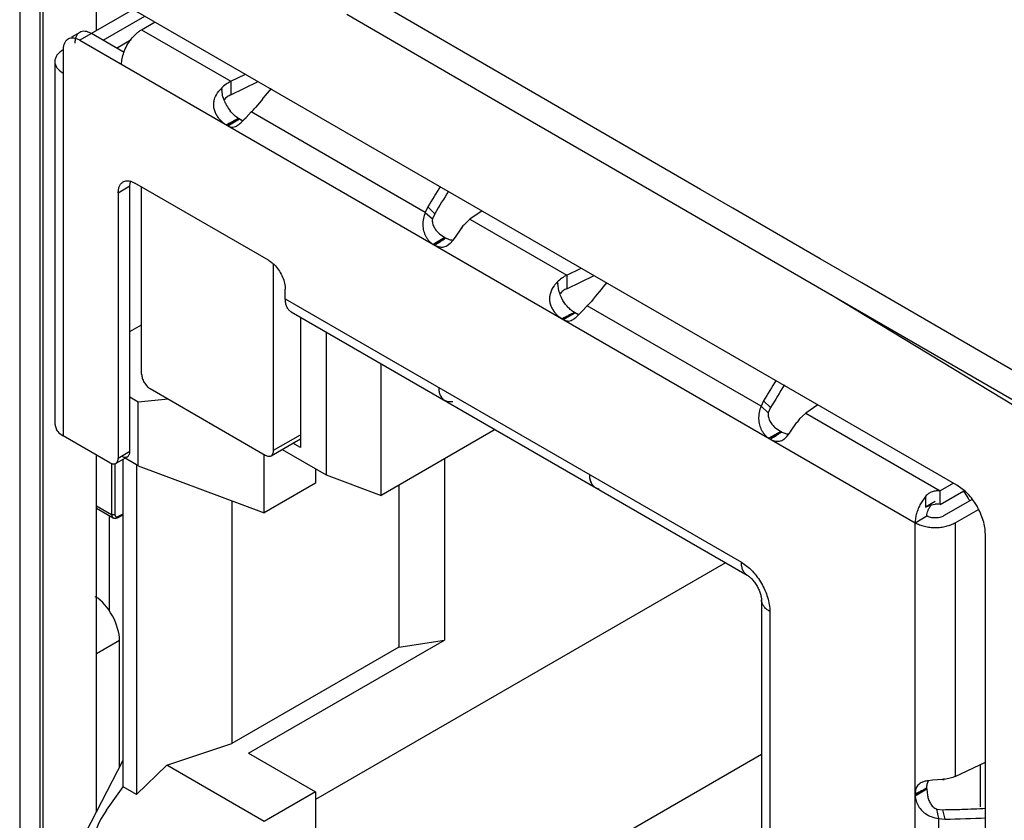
# Model space of a CAD drawing. Header units: inches. Extents: x 0 to 34, y 0 to 22.
# Tile 96 of 121: x 27.876 to 28.189, y 18.144 to 18.399. Entities that reach past the tile are written whole.
import ezdxf

# ---------------------------------------------------------------- set-up
doc = ezdxf.new("R2010")
doc.units = ezdxf.units.IN
doc.header["$LTSCALE"] = 1.87
doc.header["$MEASUREMENT"] = 0
doc.layers.get('0').update_dxf_attribs({"linetype": 'CONTINUOUS'})

msp = doc.modelspace()

# ---------------------------------------------------------------- linework, layer by layer
at = {"color": 7, "linetype": 'CONTINUOUS'}
for p, q in [((27.8826002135, 18.4158835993), (27.8826002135, 17.6749368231)), ((28.1737514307, 18.2508375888), (27.885251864, 18.4174136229)), ((27.8836608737, 17.6743244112), (27.8836608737, 18.4152711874)), ((27.8762362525, 18.412209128), (27.8762362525, 17.6712623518)), ((27.9006314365, 18.3950633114), (27.9006314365, 18.4085336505)), ((28.0923726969, 18.3446554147), (27.984233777, 18.407341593)), ((28.0315269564, 18.3703799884), (27.9800828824, 18.4001670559)), ((28.0856679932, 18.3390400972), (28.0315269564, 18.3703799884)), ((27.9418261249, 18.3651525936), (27.9431215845, 18.3658495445)), ((27.9458531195, 18.3671143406), (27.9422623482, 18.3649007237)), ((27.9422623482, 18.3649007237), (27.9459746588, 18.3670441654)), ((27.9431215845, 18.3658495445), (27.9434831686, 18.3660454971)), ((27.943883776, 18.3662589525), (27.9444225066, 18.3665280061)), ((27.9444225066, 18.3665280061), (27.9458531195, 18.3671143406)), ((27.9470079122, 18.3664475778), (27.9457317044, 18.3671844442)), ((27.9420582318, 18.3652787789), (27.9418260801, 18.3651526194)), ((27.9149503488, 18.2860629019), (27.9149503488, 18.3454600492)), ((28.1026381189, 18.3387065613), (28.0923726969, 18.3446554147)), ((28.0937137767, 18.3343835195), (28.0856679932, 18.3390400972)), ((28.1303614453, 18.3226423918), (28.1026381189, 18.3387065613)), ((28.1380379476, 18.3087341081), (28.0937137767, 18.3343835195)), ((28.0112052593, 18.3293808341), (28.0074929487, 18.3272373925)), ((28.0074929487, 18.3272373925), (28.0113265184, 18.3293108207)), ((28.0098362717, 18.3281681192), (28.0091249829, 18.3277253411)), ((28.0102978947, 18.3284770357), (28.0098362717, 18.3281681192)), ((28.0113265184, 18.3293108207), (28.0104680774, 18.328600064)), ((28.0114482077, 18.3292405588), (28.0112052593, 18.3293808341)), ((28.0113454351, 18.3291709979), (28.0114482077, 18.3292405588)), ((28.0091249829, 18.3277253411), (28.0082928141, 18.3272088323)), ((28.1435875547, 18.3149794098), (28.1303614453, 18.3226423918)), ((27.9568464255, 18.2618726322), (27.9568464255, 18.3209072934)), ((28.2128309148, 18.2748699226), (28.1435875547, 18.3149794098)), ((28.2813560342, 18.2217750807), (28.1336691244, 18.3112680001)), ((28.2087556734, 18.2678243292), (28.1380379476, 18.3087341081)), ((28.0486545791, 18.303731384), (28.0484224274, 18.3036052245)), ((28.0484224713, 18.3036051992), (28.0497179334, 18.3043021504)), ((28.0524494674, 18.3055669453), (28.0488586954, 18.3033533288)), ((28.0488586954, 18.3033533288), (28.052571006, 18.3054967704)), ((28.0497179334, 18.3043021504), (28.050079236, 18.3044979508)), ((28.0504801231, 18.3047115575), (28.0510188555, 18.3049806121)), ((28.0514143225, 18.3051593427), (28.0524494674, 18.3055669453)), ((28.0536042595, 18.3049001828), (28.0523280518, 18.3056370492)), ((27.9176019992, 18.2814701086), (27.9541947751, 18.2603418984)), ((27.9560698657, 18.260156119), (27.9653317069, 18.26550379)), ((27.9568464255, 18.2618726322), (27.9653317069, 18.2667719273)), ((28.1178016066, 18.2678334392), (28.114089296, 18.2656899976)), ((28.114089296, 18.2656899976), (28.1179228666, 18.2677634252)), ((28.1157213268, 18.2661779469), (28.1148819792, 18.265656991)), ((28.1164297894, 18.2666189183), (28.1157213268, 18.2661779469)), ((28.1168942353, 18.2669296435), (28.1164297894, 18.2666189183)), ((28.1179228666, 18.2677634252), (28.1170628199, 18.2670514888)), ((28.118044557, 18.2676931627), (28.1178016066, 18.2678334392)), ((28.1179417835, 18.2676236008), (28.118044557, 18.2676931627)), ((27.9006314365, 18.1472394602), (27.9006314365, 18.2603438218)), ((27.9054044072, 18.2577507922), (27.9054044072, 18.2415262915)), ((27.9064650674, 18.2576290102), (27.9064650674, 18.2415262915)), ((28.1764441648, 18.2488067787), (28.1737514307, 18.2508375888)), ((27.9006314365, 18.244282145), (27.9054044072, 18.2415262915)), ((27.9006314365, 18.2435212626), (27.9058703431, 18.2404963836)), ((27.9046333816, 18.2412105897), (27.9046333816, 18.2108170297)), ((27.9074376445, 18.2408673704), (27.9072325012, 18.2404977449)), ((27.9072325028, 18.2404977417), (27.9091167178, 18.241404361)), ((27.9074376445, 18.2408673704), (27.9091167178, 18.2416752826)), ((28.1827670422, 17.4942753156), (28.1827670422, 18.2352220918)), ((27.9079208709, 18.2014858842), (27.9006314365, 18.1972770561)), ((27.9079208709, 18.1612247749), (27.9079208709, 18.2014858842)), ((28.1642054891, 18.1545326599), (28.1604931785, 18.1522490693)), ((28.1604931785, 18.1522490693), (28.1642054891, 18.1543925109)), ((28.1604931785, 18.152752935), (28.1614816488, 18.1532832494)), ((28.1617404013, 18.1534221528), (28.1621706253, 18.1536545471)), ((28.1621706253, 18.1536545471), (28.1629779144, 18.1540641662)), ((28.1629779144, 18.1540641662), (28.1642054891, 18.1545326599)), ((28.1642054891, 18.1543925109), (28.1642054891, 18.1546728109))]:
    msp.add_line(p, q, dxfattribs=at)
at = {"color": 6, "linetype": 'CONTINUOUS'}
for p, q in [((27.9122963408, 18.4017984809), (27.8953281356, 18.3919999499)), ((27.9027516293, 18.3920006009), (27.9160086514, 18.3996550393)), ((27.9149503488, 18.3953675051), (27.9191923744, 18.3978167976)), ((27.895290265, 18.3945149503), (27.8926388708, 18.3929840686)), ((27.9093930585, 18.3881659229), (27.8990404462, 18.3941433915)), ((27.9149503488, 18.3953675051), (27.9433094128, 18.3789933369)), ((27.8953281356, 18.3919999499), (28.1604931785, 18.2388969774)), ((27.9069939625, 18.3895511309), (27.9116646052, 18.3922479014)), ((27.8900248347, 18.3889384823), (27.8900248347, 18.2664679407)), ((27.8873887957, 18.3852647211), (27.8873887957, 18.2701424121)), ((27.9433094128, 18.3789933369), (27.9479232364, 18.3812286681)), ((27.9433094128, 18.3789933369), (27.9433094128, 18.374706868)), ((27.9433094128, 18.374706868), (27.9519592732, 18.3788976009)), ((27.9404161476, 18.3765981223), (27.9398386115, 18.3763207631)), ((27.9404158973, 18.3765958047), (27.9404060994, 18.3762959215)), ((27.9407585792, 18.3740074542), (27.9404126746, 18.376416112)), ((27.9480839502, 18.3675290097), (27.9497478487, 18.3692898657)), ((28.0049932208, 18.3373918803), (27.9497478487, 18.3692898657)), ((27.9459746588, 18.3670441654), (27.9471128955, 18.3664888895)), ((27.9474320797, 18.3668377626), (27.9480839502, 18.3675290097)), ((27.9439048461, 18.3644607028), (27.9447305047, 18.3646501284)), ((27.9112380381, 18.345766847), (27.9114141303, 18.3472258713)), ((27.9114777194, 18.347261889), (27.9128290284, 18.346684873)), ((27.9075257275, 18.3436234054), (27.9112380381, 18.345766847)), ((27.9075257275, 18.3436234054), (27.9075257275, 18.2594249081)), ((27.9112380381, 18.2615683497), (27.9112380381, 18.345766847)), ((27.9552554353, 18.3221883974), (27.9128290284, 18.346684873)), ((28.0057817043, 18.339126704), (28.0049932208, 18.3373918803)), ((28.0049932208, 18.3373918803), (28.0072513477, 18.3352934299)), ((28.0057817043, 18.339126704), (28.0080076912, 18.3369815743)), ((28.0230452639, 18.3378541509), (28.0191738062, 18.335190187)), ((28.0080076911, 18.3369815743), (28.0072513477, 18.3352934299)), ((28.0171798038, 18.3333720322), (28.0191738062, 18.335190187)), ((28.0191738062, 18.335190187), (28.04990576, 18.317445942)), ((28.0162599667, 18.3321933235), (28.0144761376, 18.3295345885)), ((28.0095421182, 18.3305666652), (28.0112052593, 18.3293808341)), ((28.0137022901, 18.3284718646), (28.0128429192, 18.3274921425)), ((28.014369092, 18.3293801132), (28.0138815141, 18.3287054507)), ((28.0128429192, 18.3274921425), (28.0119396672, 18.3267709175)), ((28.04990576, 18.317445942), (28.0545195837, 18.3196812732)), ((28.04990576, 18.317445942), (28.04990576, 18.313159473)), ((28.04990576, 18.313159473), (28.0585556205, 18.3173502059)), ((27.9605587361, 18.3099410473), (27.9605587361, 18.3130028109)), ((28.0470122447, 18.3150484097), (28.0470024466, 18.3147485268)), ((28.0473549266, 18.3124600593), (28.0470090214, 18.3148687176)), ((27.9605587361, 18.3099410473), (28.1053388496, 18.2263468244)), ((28.0546802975, 18.3059816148), (28.0563441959, 18.3077424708)), ((28.111589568, 18.2758444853), (28.0563441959, 18.3077424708)), ((27.9624224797, 18.3058214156), (28.1072025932, 18.2222271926)), ((27.9653317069, 18.3041416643), (27.9653317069, 18.2627916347)), ((28.0505011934, 18.3029133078), (28.051326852, 18.3031027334)), ((28.052571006, 18.3054967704), (28.0537092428, 18.3049414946)), ((28.0540284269, 18.3052903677), (28.0546802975, 18.3059816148)), ((27.9112380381, 18.2995363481), (27.9149503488, 18.3016797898)), ((27.9735545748, 18.2993938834), (27.9735545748, 18.2540603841)), ((27.9909321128, 18.2475659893), (27.9909321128, 18.2893603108)), ((27.9138896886, 18.2771833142), (27.9112380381, 18.2787143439)), ((27.9233571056, 18.2781471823), (27.9138896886, 18.2771833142)), ((27.9138896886, 18.2569756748), (27.9138896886, 18.2771833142)), ((28.0122873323, 18.2772760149), (28.0112131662, 18.277650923)), ((28.0137101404, 18.277313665), (28.0122873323, 18.2772760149)), ((28.1123780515, 18.2775793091), (28.111589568, 18.2758444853)), ((28.111589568, 18.2758444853), (28.113847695, 18.2737460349)), ((28.1123780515, 18.2775793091), (28.1146040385, 18.2754341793)), ((28.1146040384, 18.2754341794), (28.113847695, 18.2737460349)), ((28.1296416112, 18.276306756), (28.1257701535, 18.273642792)), ((28.123776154, 18.2718246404), (28.1257701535, 18.273642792)), ((28.1257701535, 18.273642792), (28.1684481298, 18.2490010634)), ((27.8873887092, 18.2701424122), (27.8879519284, 18.2683331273)), ((28.1161384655, 18.2690192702), (28.1178016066, 18.2678334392)), ((28.1210713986, 18.2679886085), (28.1228563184, 18.270645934)), ((27.9048740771, 18.2578941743), (27.8900248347, 18.2664679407)), ((28.0271247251, 18.26846315), (27.9909321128, 18.2475659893)), ((28.1202958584, 18.2669236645), (28.120922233, 18.2677740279)), ((27.9653317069, 18.2627916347), (27.9629830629, 18.2641477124)), ((27.9104614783, 18.2598518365), (27.9067491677, 18.2577083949)), ((27.9075257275, 18.2594249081), (27.9112380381, 18.2615683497)), ((27.9138896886, 18.2569756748), (27.9096849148, 18.2594034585)), ((27.9538090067, 18.2420568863), (27.9538090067, 18.2605646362)), ((27.9595334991, 18.2621559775), (27.9735545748, 18.2540603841)), ((28.0111100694, 18.2592164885), (28.0111100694, 18.2016618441)), ((27.9091167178, 18.1550248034), (27.9091167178, 18.2590753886)), ((27.9133287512, 18.257299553), (27.9133287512, 18.1525928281)), ((27.9138896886, 18.2569756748), (27.9538090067, 18.2420568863)), ((27.9701046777, 18.2560523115), (27.9701046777, 18.2514658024)), ((27.9735545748, 18.2540603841), (27.9909321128, 18.2475659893)), ((27.9701046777, 18.2514658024), (27.9538090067, 18.2420568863)), ((27.996621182, 18.2508507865), (27.996621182, 18.199420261)), ((28.0589503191, 18.2501053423), (28.0600816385, 18.2497044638)), ((28.1726901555, 18.2514503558), (28.1684481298, 18.2490010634)), ((28.1638106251, 18.2472639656), (28.1622207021, 18.244927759)), ((28.1638106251, 18.2472639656), (28.1638106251, 18.243874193)), ((28.1684481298, 18.2447145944), (28.1759623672, 18.2490532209)), ((28.1684481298, 18.2447145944), (28.1684481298, 18.2490010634)), ((27.9435881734, 18.2458766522), (27.9435881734, 18.1687996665)), ((28.1668571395, 18.2456332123), (28.1638106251, 18.243874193)), ((28.1638106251, 18.243874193), (28.1655715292, 18.2445449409)), ((28.1655715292, 18.2445449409), (28.1668463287, 18.2447367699)), ((28.1785362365, 18.2462527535), (28.16950879, 18.241040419)), ((28.1604931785, 18.2388969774), (28.1642054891, 18.241040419)), ((28.1732211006, 18.2388969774), (28.1805509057, 18.243129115)), ((28.1604931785, 17.5065231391), (28.1604931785, 18.2388969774)), ((28.1732211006, 18.2388969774), (28.1732211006, 18.1583882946)), ((28.1002975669, 18.2262140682), (27.9701046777, 18.1510423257)), ((28.1053388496, 18.2263468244), (28.1078906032, 18.2244460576)), ((28.1117184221, 18.2144057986), (28.1117184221, 17.9284370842)), ((28.114354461, 18.2107313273), (28.114354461, 17.9247626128)), ((27.9488914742, 18.165737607), (28.0111100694, 18.2016618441)), ((27.996621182, 18.199420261), (28.0111100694, 18.2016618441)), ((27.996621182, 18.199420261), (27.9435881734, 18.1687996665)), ((27.9229260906, 18.1619118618), (27.9435881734, 18.1687996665)), ((27.9488914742, 18.165737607), (27.9701046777, 18.1534893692)), ((27.9909321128, 18.0957025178), (28.1117184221, 18.165443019)), ((27.8971822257, 18.1406218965), (27.9091167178, 18.1635190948)), ((28.1732211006, 18.1583882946), (28.1827670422, 18.1629356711)), ((27.9229260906, 18.1619118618), (27.9133287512, 18.1525928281)), ((27.9538090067, 18.1440804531), (27.9229260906, 18.1619118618)), ((28.1811760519, 18.162013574), (28.1811760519, 18.1486858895)), ((28.1659751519, 18.1571473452), (28.164666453, 18.1570084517)), ((28.1691681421, 18.1573630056), (28.1659751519, 18.1571473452)), ((28.1697017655, 18.1576377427), (28.1691749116, 18.1573636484)), ((27.9038134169, 18.1476750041), (27.9091167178, 18.1550248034)), ((27.9133287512, 18.1525928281), (27.9091167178, 18.1550248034)), ((27.9701046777, 18.1534893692), (27.9538090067, 18.1440804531)), ((27.9701046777, 18.1534893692), (27.9701046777, 18.1265458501)), ((28.1642054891, 18.1543925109), (28.1644008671, 18.1523591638)), ((28.1680372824, 18.145007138), (28.1673488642, 18.1480122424)), ((28.1673488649, 18.1480122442), (28.1691889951, 18.1478232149)), ((28.1691889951, 18.1478232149), (28.1699339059, 18.144822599)), ((28.1680372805, 18.0812173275), (28.1680372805, 18.1450071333)), ((28.1680372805, 18.1450071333), (28.1699339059, 18.144822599))]:
    msp.add_line(p, q, dxfattribs=at)
for centre, radius, start, end in [((27.9499057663, 18.3671651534), 0.0136078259, 135.1451442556, 137.7253901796), ((27.9470997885, 18.3763860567), 0.0066871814, 178.202584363, 179.742485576), ((28.1840901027, 18.1838839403), 0.2986176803, 139.7879669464, 141.2762053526), ((27.9512893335, 18.3769196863), 0.0109260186, 195.4585402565, 197.1406541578), ((27.9519983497, 18.3771434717), 0.0116694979, 197.1646422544, 200.4228538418), ((27.9527269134, 18.3774196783), 0.0124486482, 200.4440979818, 204.5094301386), ((27.953104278, 18.3775921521), 0.0128635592, 204.5111479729, 209.4180069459), ((27.9530292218, 18.3775406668), 0.0127728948, 209.3822071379, 218.2983373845), ((27.9433814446, 18.3768902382), 0.0099144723, 309.9510124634, 321.2846944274), ((27.9269771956, 18.3861779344), 0.0281494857, 315.3425352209, 315.643844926), ((27.9200175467, 18.3929705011), 0.0378744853, 315.6572570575, 316.3712629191), ((28.2620376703, 18.1870382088), 0.2979899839, 147.8392700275, 149.3107732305), ((28.2568879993, 18.190002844), 0.2890400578, 147.7686387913, 149.4356045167), ((28.0236191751, 18.3211324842), 0.0132832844, 121.0701384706, 123.6612185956), ((28.0287326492, 18.3234301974), 0.0152433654, 141.9557139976, 144.908677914), ((28.0277435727, 18.3241986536), 0.0139908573, 139.0295645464, 141.9378889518), ((28.0138412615, 18.3320494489), 0.0035359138, 263.9428664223, 267.7020496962), ((28.0008001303, 18.3385568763), 0.0163759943, 321.9869322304, 323.0170565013), ((27.9881083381, 18.3476921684), 0.032014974, 325.1113026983, 325.4476507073), ((28.0565020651, 18.3056178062), 0.013607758, 135.1451429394, 137.7254010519), ((28.1645222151, 18.0695455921), 0.2721787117, 115.5778714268, 115.7127380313), ((28.0536958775, 18.3148386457), 0.0066869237, 178.2023774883, 179.7423328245), ((28.0578857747, 18.3153723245), 0.0109261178, 195.4585770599, 197.1406759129), ((28.29068645, 18.1223365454), 0.2986176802, 139.7879669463, 141.2762053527), ((28.0585947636, 18.3155961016), 0.0116695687, 197.1646626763, 200.4228541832), ((28.059118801, 18.3157907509), 0.0122285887, 200.420762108, 202.6909354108), ((28.0594383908, 18.3159235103), 0.0125746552, 202.6872843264, 204.5041906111), ((28.0597006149, 18.3160447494), 0.0128635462, 204.5111353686, 209.4179997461), ((28.0500156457, 18.3153004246), 0.0098576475, 309.9406660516, 315.4112656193), ((28.0499651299, 18.3153552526), 0.0099321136, 315.3905916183, 321.2745235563), ((28.0335735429, 18.3246305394), 0.0281494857, 315.3425352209, 315.643844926), ((28.026613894, 18.3314231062), 0.0378744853, 315.6572570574, 316.3712629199), ((28.3686340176, 18.1254908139), 0.2979899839, 147.8392700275, 149.3107732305), ((28.3634843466, 18.128455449), 0.2890400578, 147.7686387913, 149.4356045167), ((28.0127005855, 18.2802267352), 0.0029750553, 236.3487132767, 239.9945011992), ((28.1343398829, 18.2626512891), 0.0139908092, 139.0295414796, 141.9378923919), ((28.1302569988, 18.2595195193), 0.0133608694, 121.07731607, 123.6532304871), ((28.1353287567, 18.2618829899), 0.015243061, 141.9557126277, 144.9087103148), ((28.0949297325, 18.2860018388), 0.0317468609, 324.9590988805, 325.4307470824), ((28.1493730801, 18.2306420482), 0.032238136, 29.9976013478, 34.8009268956), ((28.1493322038, 18.2306173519), 0.0322858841, 28.0976660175, 29.9992899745), ((28.1675217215, 18.2356598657), 0.0091019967, 84.1582750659, 94.2554132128), ((28.0957128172, 18.2111796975), 0.0180081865, 43.0695503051, 47.4497849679), ((28.1678184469, 18.1725323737), 0.0152292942, 275.0845054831, 277.2342779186), ((28.1663201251, 18.4378159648), 0.2900069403, 270.5668030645, 271.307018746), ((28.1663408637, 18.4368664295), 0.289057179, 271.3072022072, 271.7688512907), ((28.1664040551, 18.4349375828), 0.2871273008, 271.7681283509, 273.3075334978), ((28.1687494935, 18.1536708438), 0.0086623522, 237.9611285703, 242.5452499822), ((28.1663519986, 18.4423266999), 0.297525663, 270.6897997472, 273.2004853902)]:
    msp.add_arc(centre, radius, start, end, dxfattribs=at)
at = {"color": 7, "linetype": 'CONTINUOUS'}
for centre, radius, start, end in [((28.0031530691, 18.2526614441), 0.1281219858, 117.9407868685, 118.4798048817), ((27.9954201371, 18.2672043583), 0.1116509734, 117.7186034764, 117.931903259), ((27.9586298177, 18.3381013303), 0.0317851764, 117.6408832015, 118.4591359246), ((27.992192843, 18.2733473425), 0.1047118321, 117.4693942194, 117.7187921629), ((27.9889413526, 18.2796046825), 0.0976601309, 117.1202884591, 117.4702414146), ((27.9836528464, 18.2899816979), 0.0860132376, 116.1597643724, 117.1358923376), ((27.9586685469, 18.4079640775), 0.0947833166, 302.1713237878, 302.6662682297), ((27.964628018, 18.3986536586), 0.0837289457, 302.6720139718, 303.0656808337), ((28.0049159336, 18.3361010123), 0.0093322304, 305.2192511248, 306.508558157), ((27.967878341, 18.3936576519), 0.0777686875, 303.0670825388, 303.3704277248), ((27.9714437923, 18.3882549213), 0.0712955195, 303.3657253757, 304.0326682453), ((27.9789599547, 18.3746256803), 0.0557563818, 301.3029834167, 301.7416318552), ((27.9414682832, 18.4355910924), 0.1273273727, 301.4644756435, 301.6564899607), ((27.9495001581, 18.4225740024), 0.112031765, 301.6538755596, 302.1619024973), ((28.1097489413, 18.1911149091), 0.1281210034, 117.9407790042, 118.4798014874), ((28.1020178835, 18.2056542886), 0.1116539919, 117.7187649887, 117.93189427), ((28.0652316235, 18.2765436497), 0.0317968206, 117.6409984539, 118.4595245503), ((28.0987905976, 18.2117972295), 0.1047148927, 117.4693913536, 117.7189573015), ((28.0955381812, 18.2180563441), 0.0976611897, 117.1202892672, 117.4702365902), ((28.0916380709, 18.2256832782), 0.0890949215, 116.474601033, 117.1238367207), ((28.0565418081, 18.2932871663), 0.0129321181, 113.3590790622, 115.2819193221), ((28.0889017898, 18.2311623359), 0.0829706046, 116.1551627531, 116.4699305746), ((28.0857229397, 18.3128044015), 0.0554357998, 301.3029069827, 301.7353548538), ((28.0479845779, 18.3741740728), 0.127480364, 301.4645791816, 301.6525625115), ((28.0560309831, 18.3611319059), 0.1121557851, 301.6498193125, 302.1616077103), ((28.0652529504, 18.3464358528), 0.0948059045, 302.1712691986, 302.6640676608), ((28.0712170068, 18.3371177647), 0.0837426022, 302.6697128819, 303.0656107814), ((28.1115128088, 18.274552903), 0.0093313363, 305.219108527, 306.496330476), ((28.0744768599, 18.3321069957), 0.0777647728, 303.06705701, 303.3694740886), ((28.078044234, 18.3267012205), 0.0712880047, 303.3647400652, 304.0327773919), ((28.2167159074, 18.04939477), 0.1176600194, 117.9978964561, 118.5444599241), ((28.1214487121, 18.2281679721), 0.0849138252, 298.1287004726, 298.326860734), ((28.2104105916, 18.0612367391), 0.1042440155, 117.8324384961, 117.9933409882), ((28.2070449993, 18.0676162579), 0.0970311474, 117.5469925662, 117.8337771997), ((28.2015073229, 18.0782621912), 0.085031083, 116.9441812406, 117.5561619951), ((28.1952050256, 18.0907240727), 0.0710662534, 115.8620676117, 116.9672256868)]:
    msp.add_arc(centre, radius, start, end, dxfattribs=at)
msp.add_ellipse((27.9002437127, 18.2062393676), major_axis=(-0.0053397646, 0.0099057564), ratio=0.5568425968, start_param=-2.33996644, end_param=-0.7691701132, dxfattribs=at)
at = {"color": 6, "linetype": 'CONTINUOUS'}
msp.add_ellipse((27.9144200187, 18.1415508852), major_axis=(0.011830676, 0.0138347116), ratio=0.6665442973, start_param=1.6941087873, end_param=3.2649051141, dxfattribs=at)
for points, knots in [([(27.8952902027, 18.3945150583), (27.8950429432, 18.3943722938), (27.8945805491, 18.3939824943), (27.8940872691, 18.3931763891), (27.8937960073, 18.3921831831), (27.8937371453, 18.3914610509), (27.8937371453, 18.3910819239)], [0, 0, 0, 0, 0.2177139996, 0.451071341, 0.7109041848, 1, 1, 1, 1]), ([(27.8990404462, 18.3941433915), (27.8987120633, 18.3943329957), (27.8980571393, 18.3946431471), (27.897051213, 18.3948875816), (27.8961063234, 18.3948634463), (27.8955374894, 18.3946578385), (27.8952902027, 18.3945150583)], [0, 0, 0, 0, 0.2891003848, 0.5489400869, 0.782294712, 1, 1, 1, 1]), ([(27.9115995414, 18.3923315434), (27.912084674, 18.3929588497), (27.9128740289, 18.3938272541), (27.9140443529, 18.3947921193), (27.9146474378, 18.3951926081), (27.9149503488, 18.3953675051)], [0, 0, 0, 0, 0.5234154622, 0.769134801, 1, 1, 1, 1]), ([(27.8915778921, 18.3923716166), (27.8913306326, 18.3922288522), (27.8908682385, 18.3918390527), (27.8903749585, 18.3910329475), (27.8900836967, 18.3900397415), (27.8900248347, 18.3893176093), (27.8900248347, 18.3889384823)], [0, 0, 0, 0, 0.2177139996, 0.451071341, 0.7109041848, 1, 1, 1, 1]), ([(27.8953281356, 18.3919999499), (27.8949997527, 18.3921895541), (27.8943448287, 18.3924997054), (27.8933389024, 18.39274414), (27.8923940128, 18.3927200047), (27.8918251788, 18.3925143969), (27.8915778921, 18.3923716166)], [0, 0, 0, 0, 0.2891003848, 0.5489400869, 0.782294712, 1, 1, 1, 1]), ([(27.9093108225, 18.3881681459), (27.90957854, 18.3889132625), (27.9102392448, 18.3903658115), (27.9111121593, 18.3917013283), (27.9115995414, 18.3923315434)], [0, 0, 0, 0, 0.4984461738, 1, 1, 1, 1]), ([(27.8900248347, 18.3889391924), (27.8896307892, 18.3887116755), (27.8889155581, 18.3882171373), (27.8880580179, 18.3873184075), (27.8875162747, 18.3863219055), (27.8873887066, 18.3856073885), (27.8873887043, 18.3852647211)], [0, 0, 0, 0, 0.2890937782, 0.5489314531, 0.7822848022, 1, 1, 1, 1]), ([(27.9085863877, 18.3843448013), (27.9085863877, 18.3849666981), (27.9087286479, 18.3862694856), (27.9090809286, 18.387528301), (27.9093108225, 18.3881681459)], [0, 0, 0, 0, 0.4777249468, 1, 1, 1, 1]), ([(27.8873887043, 18.3852647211), (27.8873887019, 18.3849220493), (27.8875162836, 18.3842075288), (27.8880580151, 18.3832110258), (27.8889155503, 18.3823122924), (27.8896307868, 18.3818177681), (27.8900248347, 18.3815902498)], [0, 0, 0, 0, 0.2177178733, 0.4510710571, 0.7109046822, 1, 1, 1, 1]), ([(27.9433094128, 18.3789933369), (27.9427597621, 18.3787282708), (27.9416771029, 18.3780603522), (27.9407203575, 18.3772263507), (27.9402592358, 18.3767629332)], [0, 0, 0, 0, 0.4827829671, 1, 1, 1, 1]), ([(27.9380873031, 18.3733449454), (27.9381707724, 18.3736237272), (27.9385811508, 18.3747074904), (27.9392551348, 18.3756789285), (27.9398369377, 18.3763189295)], [0, 0, 0, 0, 0.2517523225, 1, 1, 1, 1]), ([(27.9418260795, 18.3651526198), (27.9415177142, 18.3653306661), (27.9409045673, 18.3657468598), (27.940049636, 18.3665049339), (27.9392635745, 18.3674122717), (27.9385935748, 18.3684510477), (27.9381750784, 18.3694096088), (27.9379536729, 18.3702179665), (27.9378177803, 18.3710486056), (27.9378073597, 18.3721078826), (27.937966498, 18.3729414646), (27.9380873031, 18.3733449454)], [0, 0, 0, 0, 0.1101833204, 0.2284992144, 0.3526561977, 0.4804946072, 0.6096483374, 0.6744499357, 0.7394250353, 0.869671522, 1, 1, 1, 1]), ([(27.9433094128, 18.374706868), (27.9428942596, 18.3745521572), (27.942091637, 18.3740911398), (27.9414309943, 18.3734484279), (27.9411390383, 18.3730818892)], [0, 0, 0, 0, 0.4859816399, 1, 1, 1, 1]), ([(27.9457317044, 18.3671844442), (27.9452261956, 18.3674763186), (27.9442392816, 18.3682186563), (27.9434027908, 18.3691215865), (27.943005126, 18.3696245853)], [0, 0, 0, 0, 0.4765352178, 1, 1, 1, 1]), ([(27.9447305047, 18.3646501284), (27.9449282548, 18.364730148), (27.9453218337, 18.3649399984), (27.9460982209, 18.3655062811), (27.9466377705, 18.366025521), (27.947000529, 18.3663925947)], [0, 0, 0, 0, 0.2223532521, 0.462084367, 1, 1, 1, 1]), ([(27.9422623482, 18.3649007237), (27.9425243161, 18.3647494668), (27.9430555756, 18.3645167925), (27.9436349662, 18.364446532), (27.9439048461, 18.3644607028)], [0, 0, 0, 0, 0.5281515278, 1, 1, 1, 1]), ([(27.9075257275, 18.3436234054), (27.9075257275, 18.3440025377), (27.9075845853, 18.3447246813), (27.9078758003, 18.3457179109), (27.9083691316, 18.3465239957), (27.908831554, 18.3469137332), (27.9090788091, 18.3470564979)], [0, 0, 0, 0, 0.2890992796, 0.5489382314, 0.7822892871, 1, 1, 1, 1]), ([(27.9090788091, 18.3470564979), (27.9092441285, 18.347151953), (27.9096045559, 18.3473070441), (27.9104169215, 18.3474587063), (27.9110601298, 18.3473760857), (27.9114777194, 18.347261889)], [0, 0, 0, 0, 0.232458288, 0.472827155, 1, 1, 1, 1]), ([(28.0049932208, 18.3373918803), (28.0047130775, 18.3367688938), (28.0042904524, 18.3354462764), (28.0041707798, 18.3340613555), (28.0041954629, 18.3333689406)], [0, 0, 0, 0, 0.4964464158, 1, 1, 1, 1]), ([(28.0072513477, 18.3352934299), (28.0071663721, 18.3348437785), (28.0072320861, 18.33389306), (28.0077563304, 18.3326042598), (28.008558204, 18.3314873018), (28.0092061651, 18.3308568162), (28.0095421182, 18.3305666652)], [0, 0, 0, 0, 0.2511224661, 0.5057055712, 0.7563982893, 1, 1, 1, 1]), ([(28.0041954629, 18.3333689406), (28.0042176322, 18.3327470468), (28.0043969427, 18.3315043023), (28.0049698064, 18.3300463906), (28.005616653, 18.3289956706), (28.0061826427, 18.3282927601), (28.0068054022, 18.3276970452), (28.0072613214, 18.3273711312), (28.0074929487, 18.3272373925)], [0, 0, 0, 0, 0.2581066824, 0.515849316, 0.6434751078, 0.7687977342, 0.8890637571, 1, 1, 1, 1]), ([(28.0134681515, 18.3285332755), (28.0131302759, 18.3285689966), (28.0124265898, 18.3287423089), (28.0117750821, 18.3290518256), (28.0114482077, 18.3292405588)], [0, 0, 0, 0, 0.4737247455, 1, 1, 1, 1]), ([(28.0104014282, 18.3262791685), (28.0099924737, 18.3262587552), (28.0091173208, 18.3263904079), (28.0083244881, 18.3267572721), (28.0079293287, 18.3269854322)], [0, 0, 0, 0, 0.4729518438, 1, 1, 1, 1]), ([(28.0119396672, 18.3267709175), (28.0117031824, 18.3266265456), (28.0112075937, 18.3263913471), (28.0106666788, 18.3262924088), (28.0104014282, 18.3262791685)], [0, 0, 0, 0, 0.5105870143, 1, 1, 1, 1]), ([(27.9552554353, 18.3221883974), (27.955637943, 18.3219675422), (27.9563927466, 18.3214314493), (27.9570614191, 18.3207936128), (27.9573865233, 18.3204412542)], [0, 0, 0, 0, 0.479515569, 1, 1, 1, 1]), ([(27.9573865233, 18.3204412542), (27.957867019, 18.3199204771), (27.9587395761, 18.3187792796), (27.9597384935, 18.3168995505), (27.9602897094, 18.3152412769), (27.9605173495, 18.3139373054), (27.9605587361, 18.3133074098), (27.9605587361, 18.3130028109)], [0, 0, 0, 0, 0.2576810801, 0.5193050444, 0.7710764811, 0.8892299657, 1, 1, 1, 1]), ([(28.04990576, 18.317445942), (28.0493561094, 18.3171808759), (28.0482734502, 18.3165129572), (28.0473167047, 18.3156789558), (28.0468555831, 18.3152155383)], [0, 0, 0, 0, 0.4827829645, 1, 1, 1, 1]), ([(28.0464332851, 18.3147715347), (28.0462398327, 18.3145587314), (28.0455004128, 18.3136690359), (28.0449299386, 18.3126234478), (28.0446814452, 18.311789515)], [0, 0, 0, 0, 0.2484036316, 1, 1, 1, 1]), ([(28.04990576, 18.313159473), (28.0494906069, 18.3130047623), (28.0486879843, 18.3125437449), (28.0480273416, 18.311901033), (28.0477353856, 18.3115344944)], [0, 0, 0, 0, 0.4859816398, 1, 1, 1, 1]), ([(27.9624224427, 18.3058213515), (27.9621257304, 18.3059926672), (27.9615708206, 18.3064603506), (27.9609787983, 18.307427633), (27.9606293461, 18.3086195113), (27.9605587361, 18.3094860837), (27.9605587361, 18.3099410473)], [0, 0, 0, 0, 0.2177133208, 0.4510626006, 0.7108979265, 1, 1, 1, 1]), ([(28.0446814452, 18.311789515), (28.044561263, 18.3113861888), (28.0444033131, 18.3105530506), (28.0444149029, 18.309494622), (28.0445514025, 18.3086647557), (28.0447732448, 18.3078572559), (28.0451921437, 18.3068998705), (28.0458622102, 18.305862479), (28.0466477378, 18.3049562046), (28.0475018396, 18.304198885), (28.0481143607, 18.3037830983), (28.0484224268, 18.3036052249)], [0, 0, 0, 0, 0.130341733, 0.2606032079, 0.3255846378, 0.3903889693, 0.5195407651, 0.6473789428, 0.7715309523, 0.8898270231, 1, 1, 1, 1]), ([(28.0523280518, 18.3056370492), (28.0519556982, 18.3058520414), (28.0512200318, 18.3063712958), (28.0502079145, 18.3073238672), (28.0492799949, 18.3084529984), (28.0487421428, 18.3092894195), (28.0484957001, 18.3097264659)], [0, 0, 0, 0, 0.227747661, 0.4746255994, 0.734232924, 1, 1, 1, 1]), ([(28.0488586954, 18.3033533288), (28.0491206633, 18.3032020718), (28.0496519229, 18.3029693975), (28.0502313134, 18.302899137), (28.0505011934, 18.3029133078)], [0, 0, 0, 0, 0.5281515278, 1, 1, 1, 1]), ([(28.051326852, 18.3031027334), (28.051524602, 18.3031827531), (28.0519181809, 18.3033926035), (28.0526945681, 18.3039588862), (28.0532341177, 18.304478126), (28.0535968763, 18.3048451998)], [0, 0, 0, 0, 0.2223532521, 0.462084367, 1, 1, 1, 1]), ([(28.0112131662, 18.277650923), (28.01091637, 18.2778222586), (28.0103605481, 18.278289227), (28.0097694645, 18.2792577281), (28.0094203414, 18.2804493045), (28.009349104, 18.2813155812), (28.009349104, 18.2817701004)], [0, 0, 0, 0, 0.2177786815, 0.4512028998, 0.7111632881, 1, 1, 1, 1]), ([(28.0098823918, 18.2791348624), (28.01001932, 18.2788520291), (28.0103476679, 18.2783300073), (28.0108060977, 18.2779139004), (28.0110519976, 18.2777502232)], [0, 0, 0, 0, 0.5154541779, 1, 1, 1, 1]), ([(28.111589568, 18.2758444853), (28.1113094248, 18.2752214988), (28.1108867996, 18.2738988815), (28.1107671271, 18.2725139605), (28.1107918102, 18.2718215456)], [0, 0, 0, 0, 0.4964464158, 1, 1, 1, 1]), ([(28.1107918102, 18.2718215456), (28.1108139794, 18.2711996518), (28.11099329, 18.2699569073), (28.1115661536, 18.2684989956), (28.1122130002, 18.2674482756), (28.1127789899, 18.2667453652), (28.1134017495, 18.2661496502), (28.1138576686, 18.2658237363), (28.114089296, 18.2656899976)], [0, 0, 0, 0, 0.2581066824, 0.515849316, 0.6434751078, 0.7687977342, 0.8890637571, 1, 1, 1, 1]), ([(28.113847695, 18.2737460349), (28.1137627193, 18.2732963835), (28.1138284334, 18.2723456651), (28.1143526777, 18.2710568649), (28.1151545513, 18.2699399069), (28.1158025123, 18.2693094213), (28.1161384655, 18.2690192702)], [0, 0, 0, 0, 0.2511224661, 0.5057055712, 0.7563982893, 1, 1, 1, 1]), ([(27.8879519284, 18.2683331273), (27.8880674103, 18.2681536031), (27.8886343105, 18.2674067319), (27.889400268, 18.2668285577), (27.8900248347, 18.2664679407)], [0, 0, 0, 0, 0.2283824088, 1, 1, 1, 1]), ([(28.1202928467, 18.2669691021), (28.119920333, 18.2669842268), (28.1191325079, 18.2671464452), (28.1184083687, 18.2674831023), (28.118044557, 18.2676931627)], [0, 0, 0, 0, 0.4701863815, 1, 1, 1, 1]), ([(28.1185357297, 18.2652241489), (28.1188613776, 18.2654230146), (28.1194968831, 18.265952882), (28.1200265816, 18.2665792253), (28.1202958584, 18.2669236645)], [0, 0, 0, 0, 0.4660240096, 1, 1, 1, 1]), ([(28.1145256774, 18.2654380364), (28.1149181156, 18.2652114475), (28.1157053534, 18.2648466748), (28.1165738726, 18.2647131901), (28.1169802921, 18.2647313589)], [0, 0, 0, 0, 0.5269368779, 1, 1, 1, 1]), ([(28.1169802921, 18.2647313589), (28.1172484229, 18.2647433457), (28.117795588, 18.2648410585), (28.1182967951, 18.265078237), (28.1185357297, 18.2652241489)], [0, 0, 0, 0, 0.4894542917, 1, 1, 1, 1]), ([(27.9067488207, 18.2577089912), (27.9068725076, 18.257780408), (27.9071047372, 18.2579749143), (27.9073497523, 18.2583797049), (27.9074957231, 18.2588756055), (27.9075257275, 18.2592360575), (27.9075257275, 18.2594249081)], [0, 0, 0, 0, 0.2178915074, 0.4518654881, 0.7118912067, 1, 1, 1, 1]), ([(27.9085863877, 18.2600376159), (27.908749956, 18.2599431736), (27.909077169, 18.2597889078), (27.9095796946, 18.2596673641), (27.9100528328, 18.2596771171), (27.9103374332, 18.2597810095), (27.9104611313, 18.2598524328)], [0, 0, 0, 0, 0.2881053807, 0.5481378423, 0.7821197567, 1, 1, 1, 1]), ([(27.9104611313, 18.2598524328), (27.9105848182, 18.2599238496), (27.9108170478, 18.260118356), (27.9110620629, 18.2605231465), (27.9112080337, 18.2610190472), (27.9112380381, 18.2613794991), (27.9112380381, 18.2615683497)], [0, 0, 0, 0, 0.2178915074, 0.4518654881, 0.7118912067, 1, 1, 1, 1]), ([(27.9048740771, 18.2578941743), (27.9050376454, 18.257799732), (27.9053648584, 18.2576454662), (27.905867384, 18.2575239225), (27.9063405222, 18.2575336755), (27.9066251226, 18.2576375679), (27.9067488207, 18.2577089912)], [0, 0, 0, 0, 0.2881053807, 0.5481378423, 0.7821197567, 1, 1, 1, 1]), ([(28.0570788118, 18.2542115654), (28.0570788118, 18.2537546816), (28.057143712, 18.2528863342), (28.0574818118, 18.2516891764), (28.0580915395, 18.2507313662), (28.0586530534, 18.2502768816), (28.0589503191, 18.2501053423)], [0, 0, 0, 0, 0.2901824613, 0.5501205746, 0.7820160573, 1, 1, 1, 1]), ([(28.0570788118, 18.2542115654), (28.0570788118, 18.2537362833), (28.0571558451, 18.252833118), (28.0574264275, 18.2519626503), (28.0576109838, 18.2515794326)], [0, 0, 0, 0, 0.5277245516, 1, 1, 1, 1]), ([(28.0576109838, 18.2515794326), (28.0577616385, 18.2512666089), (28.0581312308, 18.2506921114), (28.0586606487, 18.2502553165), (28.0589428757, 18.2500923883)], [0, 0, 0, 0, 0.5158456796, 1, 1, 1, 1]), ([(28.1684481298, 18.2490010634), (28.1680168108, 18.2490456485), (28.1671429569, 18.2490551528), (28.1660742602, 18.2488220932), (28.1652811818, 18.2484773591), (28.1645524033, 18.2480320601), (28.1640806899, 18.2475899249), (28.1638106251, 18.2472639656)], [0, 0, 0, 0, 0.2522292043, 0.5044325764, 0.6295125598, 0.7537711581, 1, 1, 1, 1]), ([(28.1622207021, 18.244927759), (28.1619479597, 18.2444359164), (28.1614624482, 18.2434356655), (28.1609166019, 18.2418966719), (28.1605787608, 18.24038137), (28.1604931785, 18.2393787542), (28.1604931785, 18.2388969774)], [0, 0, 0, 0, 0.2664027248, 0.5254425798, 0.7717889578, 1, 1, 1, 1]), ([(28.1642054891, 18.241040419), (28.1642054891, 18.241324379), (28.1642783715, 18.2419213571), (28.164546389, 18.242808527), (28.1649698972, 18.243680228), (28.1653402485, 18.2442214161), (28.165545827, 18.244474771)], [0, 0, 0, 0, 0.2272783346, 0.4775164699, 0.7388583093, 1, 1, 1, 1]), ([(28.16950879, 18.241040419), (28.1693281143, 18.2409360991), (28.1689310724, 18.2407526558), (28.1680517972, 18.2404845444), (28.166857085, 18.2403536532), (28.1656623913, 18.2404845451), (28.1647831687, 18.2407526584), (28.1643861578, 18.2409361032), (28.1642054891, 18.241040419)], [0, 0, 0, 0, 0.1137385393, 0.2372832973, 0.5000138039, 0.7627313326, 0.8862658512, 1, 1, 1, 1]), ([(28.1604931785, 18.2388969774), (28.1609280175, 18.2386459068), (28.1618811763, 18.2382036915), (28.1634321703, 18.237730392), (28.1651127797, 18.2374405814), (28.1668571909, 18.2373416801), (28.1686015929, 18.2374405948), (28.170282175, 18.2377304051), (28.1718331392, 18.2382036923), (28.172786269, 18.2386459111), (28.1732211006, 18.2388969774)], [0, 0, 0, 0, 0.1139441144, 0.2373114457, 0.3670419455, 0.5000039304, 0.6329655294, 0.762694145, 0.8860578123, 1, 1, 1, 1]), ([(28.1072028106, 18.2222270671), (28.1069061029, 18.2223983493), (28.1063508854, 18.2228654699), (28.1057583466, 18.2238326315), (28.1054093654, 18.2250249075), (28.1053388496, 18.2258917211), (28.1053388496, 18.2263468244)], [0, 0, 0, 0, 0.2176734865, 0.4509607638, 0.710844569, 1, 1, 1, 1]), ([(28.1072025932, 18.2222271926), (28.1072923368, 18.2221753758), (28.1074971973, 18.2220423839), (28.10798835, 18.2216733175), (28.108687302, 18.2210091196), (28.1095254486, 18.2200011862), (28.1103069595, 18.2188047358), (28.1109522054, 18.2175297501), (28.1114061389, 18.2162999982), (28.1116317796, 18.215362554), (28.1117056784, 18.2147528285), (28.1117184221, 18.2145091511), (28.1117184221, 18.2144057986)], [0, 0, 0, 0, 0.0333844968, 0.0785855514, 0.1977815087, 0.3429294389, 0.5000416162, 0.6571595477, 0.802274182, 0.9214890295, 0.9667044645, 1, 1, 1, 1]), ([(28.108868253, 18.2234772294), (28.1094090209, 18.2228995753), (28.110431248, 18.2216614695), (28.1117529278, 18.2196390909), (28.1128434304, 18.2174832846), (28.1134044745, 18.2159789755), (28.1136343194, 18.2152218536)], [0, 0, 0, 0, 0.2470786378, 0.5000066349, 0.7529315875, 1, 1, 1, 1]), ([(28.114354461, 18.2107313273), (28.1139603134, 18.2109589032), (28.1132448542, 18.2114534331), (28.1123867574, 18.212351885), (28.1118453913, 18.2133487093), (28.1117184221, 18.2140631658), (28.1117184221, 18.2144057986)], [0, 0, 0, 0, 0.2891482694, 0.5490312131, 0.7823221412, 1, 1, 1, 1]), ([(28.1136343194, 18.2152218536), (28.1138639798, 18.2144653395), (28.1142151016, 18.2129816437), (28.114354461, 18.2114606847), (28.114354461, 18.2107313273)], [0, 0, 0, 0, 0.5201479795, 1, 1, 1, 1]), ([(28.1623114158, 18.1563318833), (28.1620674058, 18.1561986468), (28.1616146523, 18.1558854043), (28.1612580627, 18.1554642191), (28.1611139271, 18.1552399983)], [0, 0, 0, 0, 0.5105255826, 1, 1, 1, 1]), ([(28.164666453, 18.1570084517), (28.1642328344, 18.1569473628), (28.1634243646, 18.1568014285), (28.1626467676, 18.156514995), (28.1623114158, 18.1563318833)], [0, 0, 0, 0, 0.534032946, 1, 1, 1, 1]), ([(28.1642054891, 18.1546728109), (28.1642054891, 18.1550932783), (28.1642761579, 18.1558893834), (28.1645301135, 18.1566533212), (28.1647036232, 18.156983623)], [0, 0, 0, 0, 0.5298434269, 1, 1, 1, 1]), ([(28.1732211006, 18.1583882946), (28.1727021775, 18.1581424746), (28.1715571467, 18.1577336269), (28.1703658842, 18.1575042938), (28.1697362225, 18.1574243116)], [0, 0, 0, 0, 0.4749700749, 1, 1, 1, 1]), ([(28.1611139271, 18.1552399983), (28.1608931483, 18.1548965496), (28.160571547, 18.1540750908), (28.1604931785, 18.1532076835), (28.1604931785, 18.1527528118)], [0, 0, 0, 0, 0.473016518, 1, 1, 1, 1]), ([(28.1604931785, 18.1522490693), (28.1604931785, 18.1519816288), (28.160547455, 18.1514238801), (28.1607519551, 18.1505867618), (28.1610776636, 18.1497452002), (28.1616641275, 18.1486597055), (28.1626401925, 18.1474346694), (28.1636267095, 18.1466580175), (28.1641541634, 18.1463278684)], [0, 0, 0, 0, 0.1109332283, 0.2311971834, 0.3565188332, 0.4841447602, 0.7418895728, 1, 1, 1, 1]), ([(28.1644008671, 18.1523591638), (28.1644841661, 18.1519231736), (28.1647061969, 18.1510468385), (28.1652725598, 18.1497940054), (28.1661265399, 18.1486956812), (28.1669169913, 18.1481634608), (28.1673488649, 18.1480122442)], [0, 0, 0, 0, 0.2436010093, 0.4942937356, 0.7488772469, 1, 1, 1, 1]), ([(28.1647557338, 18.145984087), (28.1650126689, 18.1458505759), (28.1660545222, 18.1453734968), (28.1671860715, 18.1450933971), (28.1680372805, 18.1450071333)], [0, 0, 0, 0, 0.2528576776, 1, 1, 1, 1])]:
    msp.add_open_spline(points, degree=3, knots=knots, dxfattribs=at)
at = {"color": 7, "linetype": 'CONTINUOUS'}
for points, knots in [([(27.9149503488, 18.2860629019), (27.9149503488, 18.2858542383), (27.9149899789, 18.2854186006), (27.9151972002, 18.2845230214), (27.915680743, 18.2834227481), (27.9163918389, 18.2824538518), (27.9170638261, 18.2818265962), (27.9174212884, 18.2815744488), (27.9176019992, 18.2814701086)], [0, 0, 0, 0, 0.1137524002, 0.2373112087, 0.4999979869, 0.7626842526, 0.8862439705, 1, 1, 1, 1]), ([(27.9541947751, 18.2603418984), (27.9543583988, 18.2602474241), (27.9546857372, 18.2600930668), (27.955188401, 18.2599712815), (27.9556616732, 18.2599805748), (27.9559463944, 18.2600843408), (27.9560700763, 18.2601557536)], [0, 0, 0, 0, 0.2881179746, 0.5482126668, 0.7822136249, 1, 1, 1, 1]), ([(27.9560700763, 18.2601557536), (27.9561937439, 18.2602271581), (27.9564259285, 18.260421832), (27.9566705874, 18.2608269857), (27.9568164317, 18.2613231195), (27.9568464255, 18.2616837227), (27.9568464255, 18.2618726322)], [0, 0, 0, 0, 0.2177934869, 0.4517938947, 0.7118850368, 1, 1, 1, 1]), ([(28.1801264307, 18.2441077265), (28.1798710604, 18.2445500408), (28.1788142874, 18.2462408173), (28.1775261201, 18.2477923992), (28.1764441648, 18.2488067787)], [0, 0, 0, 0, 0.2561588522, 1, 1, 1, 1]), ([(28.1827670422, 18.2352220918), (28.1827670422, 18.2359334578), (28.1826347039, 18.2374164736), (28.1819300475, 18.2404605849), (28.1809449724, 18.2426899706), (28.1801264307, 18.2441077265)], [0, 0, 0, 0, 0.2281024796, 0.475062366, 1, 1, 1, 1]), ([(27.9054044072, 18.2415262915), (27.9054044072, 18.2414677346), (27.9054091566, 18.2413535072), (27.9054316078, 18.2411880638), (27.9054691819, 18.2410344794), (27.9055215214, 18.2408942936), (27.9055882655, 18.2407688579), (27.9056688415, 18.2406594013), (27.9057625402, 18.2405671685), (27.9058334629, 18.2405176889), (27.9058703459, 18.2404963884)], [0, 0, 0, 0, 0.148500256, 0.2894857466, 0.422745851, 0.5486503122, 0.6679927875, 0.7819353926, 0.8919871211, 1, 1, 1, 1]), ([(27.9064650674, 18.2415262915), (27.9064287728, 18.2415053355), (27.9063493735, 18.2414683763), (27.9062201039, 18.2414290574), (27.9060801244, 18.2414048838), (27.9059347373, 18.2413967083), (27.9057893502, 18.2414048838), (27.9056493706, 18.2414290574), (27.9055201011, 18.2414683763), (27.9054407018, 18.2415053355), (27.9054044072, 18.2415262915)], [0, 0, 0, 0, 0.1141228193, 0.2373453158, 0.3669711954, 0.4999999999, 0.6330288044, 0.762654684, 0.8858771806, 1, 1, 1, 1]), ([(27.9058703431, 18.2404963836), (27.9059214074, 18.2404668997), (27.9060276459, 18.2404152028), (27.9062517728, 18.2403428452), (27.906547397, 18.2403110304), (27.9069011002, 18.2403620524), (27.9071248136, 18.2404459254), (27.9072325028, 18.2404977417)], [0, 0, 0, 0, 0.1249226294, 0.2492867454, 0.4976636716, 0.746813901, 1, 1, 1, 1]), ([(27.9064650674, 18.2415262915), (27.9064650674, 18.2414540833), (27.9064755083, 18.2413164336), (27.9065280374, 18.2411262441), (27.9066033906, 18.2409925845), (27.9066799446, 18.2409083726), (27.9067438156, 18.2408570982), (27.9068145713, 18.2408170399), (27.9068915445, 18.2407886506), (27.9069739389, 18.2407721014), (27.9070927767, 18.2407658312), (27.9072524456, 18.2407902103), (27.9073755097, 18.2408374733), (27.9074376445, 18.2408673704)], [0, 0, 0, 0, 0.1467270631, 0.2788296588, 0.3980596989, 0.4543202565, 0.5092583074, 0.5637784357, 0.6188183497, 0.6752662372, 0.7338984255, 0.8598867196, 1, 1, 1, 1])]:
    msp.add_open_spline(points, degree=3, knots=knots, dxfattribs=at)

doc.saveas('drawing.dxf')
